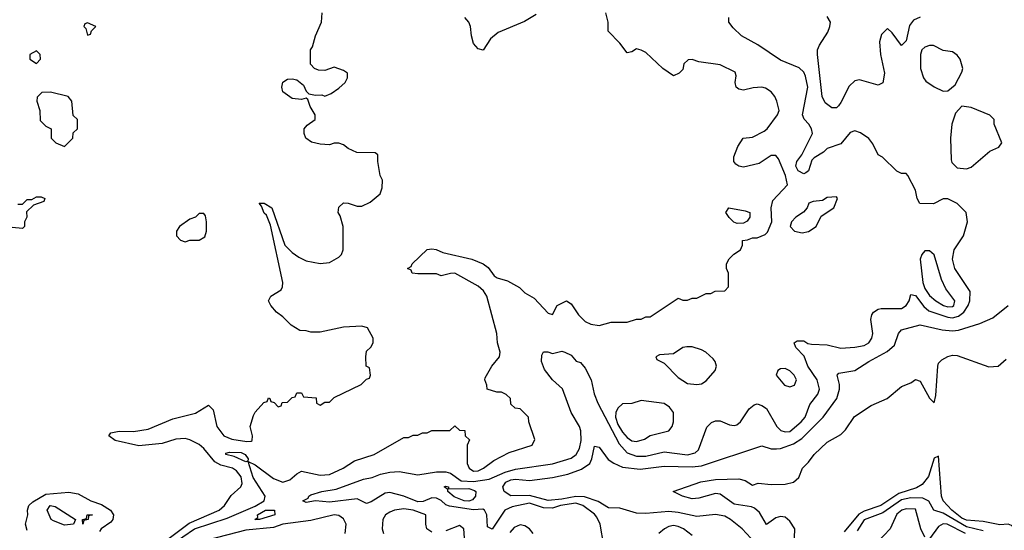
# Model space of a CAD drawing. Header units: inches. Extents: x 2380053 to 2584298, y 380219 to 546618.
# Tile 60 of 256: x 2431318 to 2435552, y 456243 to 458440. Entities that reach past the tile are written whole.
import ezdxf

# ---------------------------------------------------------------- set-up
doc = ezdxf.new("R2010")
doc.units = ezdxf.units.IN
doc.header["$MEASUREMENT"] = 0
doc.layers.add('C4435', color=7, linetype='Continuous')

msp = doc.modelspace()

# ---------------------------------------------------------------- linework, layer by layer
at = {"layer": 'C4435', "color": 2}
for points, elevation in [([(2431960.9, 456210), (2432046.7, 456273.3), (2432176, 456330), (2432199.3, 456350), (2432227.5, 456392.5), (2432269.5, 456430.5), (2432275.3, 456444.7), (2432270, 456472.7), (2432250, 456498.4), (2432232.7, 456510), (2432182.9, 456522.9), (2432157.6, 456537.6), (2432110, 456594.5), (2432090, 456611.8), (2432050, 456631.8), (2432030, 456637.6), (2431990, 456635.6), (2431930, 456616.2), (2431830, 456607), (2431728, 456630), (2431702, 456650), (2431710, 456662), (2431746, 456670), (2431807.7, 456667.7), (2431870, 456678.4), (2431977.1, 456722.9), (2432073.4, 456746.6), (2432130, 456782), (2432150, 456762), (2432166, 456690), (2432195.5, 456650), (2432230, 456635.3), (2432294.2, 456625.8), (2432312.9, 456627.1), (2432318, 456630), (2432319, 456650), (2432309.2, 456690), (2432323.2, 456736.8), (2432330, 456752), (2432367.3, 456792.7), (2432382, 456798), (2432387.3, 456812.7), (2432394, 456810), (2432398, 456798), (2432412.7, 456792.7), (2432430, 456774), (2432442, 456778), (2432447.3, 456792.7), (2432470, 456794), (2432490, 456814), (2432502, 456818), (2432510, 456834), (2432530, 456834), (2432538, 456818), (2432592.7, 456812.7), (2432594, 456790), (2432610, 456782), (2432630, 456794), (2432650, 456794), (2432670, 456814), (2432786, 456870), (2432810, 456894), (2432822, 456898), (2432826, 456910), (2432822, 456942), (2432808, 456950), (2432806, 456990), (2432810, 457014), (2432828.4, 457031.6), (2432838, 457050), (2432838, 457070), (2432813.6, 457113.6), (2432790, 457122), (2432710, 457117.2), (2432610, 457095.3), (2432570, 457095.3), (2432550, 457102), (2432523.1, 457103.1), (2432485.2, 457125.2), (2432450, 457162), (2432422, 457182), (2432398, 457210), (2432388.7, 457230), (2432398, 457250), (2432442, 457278), (2432448.7, 457290), (2432449, 457310), (2432396.4, 457556.4), (2432379, 457599), (2432370, 457608), (2432358, 457638), (2432348, 457650), (2432370, 457651), (2432402, 457630), (2432458, 457470), (2432490, 457438), (2432518, 457418), (2432550, 457402.8), (2432610, 457390.8), (2432650, 457396), (2432690, 457418), (2432702, 457430), (2432708.7, 457450), (2432708.7, 457550), (2432696.4, 457596.4), (2432688, 457610), (2432690, 457634), (2432710, 457652), (2432730, 457651.3), (2432770, 457638), (2432790, 457638), (2432825.6, 457654.4), (2432868.9, 457691.1), (2432876.4, 457716.4), (2432878, 457750), (2432868.7, 457770), (2432858, 457830), (2432858, 457858), (2432847.3, 457867.3), (2432768, 457868), (2432730, 457886), (2432710, 457902), (2432690, 457908.7), (2432670, 457908.7), (2432650, 457902), (2432610, 457904), (2432573.6, 457913.6), (2432548.7, 457930), (2432542, 457950), (2432542, 457970), (2432553.6, 457986.4), (2432588, 458010), (2432589, 458030), (2432567.2, 458067.2), (2432557.2, 458097.2), (2432550, 458102), (2432530, 458096), (2432490, 458100.7), (2432449.6, 458129.6), (2432445.2, 458150), (2432449.4, 458170.6), (2432470, 458184.7), (2432490, 458186), (2432510, 458181), (2432538, 458158), (2432550, 458132), (2432561, 458121), (2432590, 458114.8), (2432616.8, 458116.8), (2432630, 458111.3), (2432658, 458122), (2432690, 458144.7), (2432718, 458170), (2432728, 458190), (2432728, 458210), (2432710, 458222), (2432670, 458235.3), (2432630, 458222), (2432603.1, 458223.1), (2432586, 458230), (2432568.4, 458248.4), (2432569, 458310), (2432577.2, 458322.8), (2432589.4, 458370.6), (2432615.3, 458430), (2432619, 458470)], 66), ([(2431970, 456180.5), (2432070, 456249.4), (2432210, 456295.6), (2432330, 456347.1), (2432369.5, 456370), (2432373.3, 456390), (2432321.5, 456470), (2432300.4, 456539.6), (2432330, 456525.5), (2432410, 456466), (2432449.4, 456450.6), (2432479.1, 456460.9), (2432510, 456486.8), (2432530, 456497.3), (2432610, 456480.5), (2432650, 456483.8), (2432708.7, 456510), (2432757.5, 456542.5), (2432842, 456570), (2432970, 456642), (2432990, 456642), (2433010, 456652), (2433030, 456652), (2433050, 456662), (2433070, 456662), (2433090, 456672), (2433167.3, 456672.7), (2433190, 456692), (2433210, 456674), (2433232.7, 456672.7), (2433234, 456650), (2433252, 456632), (2433242, 456610), (2433242.8, 456530), (2433251, 456510), (2433270, 456497.3), (2433290, 456499.1), (2433313.2, 456510), (2433357.2, 456542.8), (2433422.7, 456577.3), (2433522, 456610), (2433533.2, 456633.2), (2433508, 456710), (2433506, 456730), (2433470, 456766), (2433448.4, 456768.4), (2433430, 456786), (2433428, 456810), (2433410, 456828), (2433390, 456838), (2433370, 456838), (2433328, 456850), (2433327.3, 456867.3), (2433318, 456890), (2433320.4, 456899.6), (2433348, 456950), (2433382, 456990), (2433384, 457010), (2433373.2, 457050), (2433369.3, 457090), (2433326.6, 457250), (2433312.9, 457272.9), (2433290, 457293.2), (2433190, 457349), (2433170, 457348.7), (2433130, 457338), (2433110, 457346), (2433030, 457346), (2433006, 457350), (2433002, 457362), (2432986, 457370), (2433002, 457378), (2433006, 457390), (2433070, 457450.8), (2433090, 457454.8), (2433109.1, 457450.9), (2433138, 457438), (2433262, 457410), (2433311.3, 457390), (2433333.2, 457373.2), (2433358.5, 457338.5), (2433372, 457330), (2433416.3, 457316.3), (2433467.1, 457287.1), (2433490, 457264.7), (2433530, 457242), (2433590, 457178), (2433610, 457172), (2433629.4, 457210.6), (2433670, 457231), (2433690, 457218), (2433721, 457170), (2433750, 457141), (2433774, 457130), (2433810, 457124.7), (2433862, 457138), (2433930, 457138), (2433970, 457152), (2433990, 457152), (2434010, 457162), (2434030, 457162), (2434150, 457242), (2434170, 457234), (2434190, 457234), (2434210, 457242), (2434230, 457242), (2434270, 457262), (2434290, 457262), (2434308.4, 457271.6), (2434350, 457274), (2434366, 457290), (2434366, 457350), (2434358, 457370), (2434358, 457390), (2434368.9, 457411.1), (2434388.9, 457431.1), (2434418, 457450), (2434426, 457470), (2434426, 457490), (2434447.3, 457492.7), (2434470, 457502), (2434490, 457502), (2434524, 457516), (2434533.6, 457526.4), (2434553.2, 457570), (2434549, 457630), (2434557.5, 457662.5), (2434619.3, 457730), (2434611.5, 457770), (2434581.3, 457841.3), (2434570, 457855.1), (2434550, 457855.6), (2434498.5, 457821.4), (2434430, 457806), (2434410, 457809.2), (2434398, 457818), (2434389.3, 457830), (2434389.4, 457849.4), (2434406.2, 457893.8), (2434429.5, 457930.5), (2434470, 457934.9), (2434519.8, 457960.3), (2434532.3, 457970), (2434577.2, 458030), (2434584, 458050), (2434574, 458090), (2434565.2, 458110), (2434549.5, 458129.5), (2434526, 458146), (2434509.4, 458149.4), (2434472.8, 458147.2), (2434430, 458137.2), (2434410, 458141.2), (2434399, 458150), (2434395.3, 458170), (2434399, 458199), (2434394.6, 458214.6), (2434330, 458245.2), (2434239, 458259), (2434210, 458268), (2434192.7, 458267.3), (2434174, 458250), (2434170, 458226), (2434154, 458210), (2434130, 458199), (2434084, 458230), (2434010, 458299), (2433990, 458309), (2433970, 458314), (2433950, 458302), (2433930, 458298), (2433898.4, 458338.4), (2433848, 458390), (2433848, 458430), (2433838, 458470)], 62), ([(2433830, 456178), (2433813.6, 456270), (2433799.4, 456299.4), (2433790, 456312.3), (2433739.6, 456350), (2433710, 456359.4), (2433644, 456350), (2433610, 456338.5), (2433570, 456340.4), (2433510, 456359.8), (2433435.2, 456344.7), (2433404.9, 456330), (2433350, 456248.7), (2433330, 456258), (2433326.6, 456310), (2433317.2, 456330), (2433310, 456334.5), (2433269.2, 456330.8), (2433166.5, 456346.5), (2433150, 456353), (2433130, 456371.2), (2433110, 456382), (2433090, 456382.2), (2433053.2, 456366.8), (2433030, 456366), (2432970.5, 456390.5), (2432910, 456406.3), (2432890, 456403.6), (2432830, 456366), (2432810, 456359), (2432770, 456378.9), (2432650, 456363.9), (2432590.3, 456369.7), (2432550, 456362.7), (2432535.3, 456370), (2432558, 456382), (2432560.9, 456390), (2432570, 456395.8), (2432618, 456410), (2432679.5, 456420.5), (2432797, 456463), (2432834, 456470), (2432870, 456484.6), (2432910, 456494), (2432950, 456496.4), (2433030, 456482), (2433110, 456495.3), (2433150, 456494.9), (2433170, 456488.8), (2433216.2, 456456.2), (2433270, 456452.5), (2433337, 456463), (2433406.4, 456493.6), (2433450, 456506.7), (2433610, 456528.9), (2433690, 456554), (2433710.8, 456569.2), (2433725, 456595), (2433732.9, 456630), (2433731.7, 456671.7), (2433726, 456690), (2433689.8, 456749.8), (2433652.1, 456852.1), (2433608.7, 456890), (2433575.5, 456935.5), (2433562.7, 456970), (2433563.2, 456996.8), (2433570, 457011.3), (2433589, 457011), (2433610, 457004), (2433650, 457013.4), (2433662, 457010), (2433690, 456996), (2433710.8, 456970.8), (2433730, 456964.7), (2433750, 456941), (2433775.5, 456890), (2433788.2, 456830), (2433803.7, 456790), (2433895.6, 456615.6), (2433930, 456577), (2433970, 456561.5), (2434010, 456562.3), (2434090, 456580.3), (2434190, 456567.2), (2434223.3, 456576.7), (2434237.2, 456590), (2434273.2, 456686.8), (2434292.9, 456707.1), (2434310, 456714.8), (2434330, 456714), (2434370, 456697.3), (2434390, 456694), (2434402.7, 456697.3), (2434417.2, 456710), (2434454.8, 456765.2), (2434476.5, 456783.5), (2434490, 456786.8), (2434510, 456780.7), (2434530, 456766.8), (2434574.4, 456690), (2434591.9, 456671.9), (2434610, 456667), (2434630, 456668.8), (2434678.7, 456710), (2434695.8, 456730), (2434715.8, 456784.2), (2434751, 456829), (2434756.9, 456850), (2434747.8, 456890), (2434707.8, 456950), (2434692, 456992), (2434655.3, 457030), (2434649, 457050), (2434661.2, 457058.8), (2434690, 457058.8), (2434707.1, 457047.1), (2434723.5, 457043.5), (2434790, 457040.7), (2434850, 457027.3), (2434910, 457030.4), (2434950, 457038.4), (2434969.7, 457050.3), (2434982.9, 457070), (2434987.3, 457090), (2434978.4, 457150), (2434982.7, 457170), (2434990, 457181), (2435010, 457194.8), (2435023.2, 457196.8), (2435110, 457197.1), (2435129.7, 457210.3), (2435142.9, 457230), (2435150, 457258), (2435170, 457254), (2435205.8, 457205.8), (2435227.6, 457187.6), (2435310, 457159.6), (2435330, 457157.8), (2435355.2, 457164.8), (2435377.8, 457182.2), (2435397, 457210), (2435404.5, 457230), (2435405.2, 457270), (2435339.3, 457370), (2435329.6, 457410), (2435337.2, 457450), (2435377.2, 457510), (2435394, 457570), (2435388.7, 457610), (2435350, 457648.7), (2435310, 457668.7), (2435290, 457668.7), (2435248.4, 457648.4), (2435189.1, 457649.1), (2435178, 457670), (2435170, 457706), (2435138, 457770), (2435130, 457778), (2435110, 457778), (2435090, 457788), (2435028.4, 457848.4), (2435010, 457858), (2434986.3, 457906.3), (2434969.4, 457929.4), (2434933.6, 457953.6), (2434910, 457962), (2434890, 457954), (2434850, 457906), (2434790, 457885.2), (2434774.8, 457870), (2434734.7, 457845.3), (2434725.1, 457834.9), (2434710.3, 457789.7), (2434699, 457781), (2434690, 457777), (2434665.6, 457790), (2434656.2, 457810), (2434659.5, 457830), (2434681.2, 457858.8), (2434727, 457950), (2434723.7, 457970), (2434712.3, 457990), (2434691.3, 458011.3), (2434684.2, 458030), (2434707.8, 458150), (2434697.4, 458197.4), (2434690, 458214), (2434670, 458233.2), (2434590, 458265.2), (2434491.7, 458331.7), (2434422, 458370), (2434385.6, 458405.6), (2434368, 458430), (2434368, 458450)], 58), ([(2433538.4, 458461.6), (2433488.5, 458431.5), (2433375.6, 458384.4), (2433342.8, 458357.2), (2433310.8, 458309.2), (2433290, 458314), (2433270, 458338), (2433260.9, 458370), (2433257, 458410), (2433249.5, 458430), (2433231.8, 458450)], 62), ([(2435190, 458450.9), (2435162.5, 458437.5), (2435144.8, 458415.2), (2435130, 458348.7), (2435110, 458329), (2435070, 458384), (2435050, 458402), (2435024.4, 458375.6), (2435015.5, 458344.5), (2435019.3, 458290), (2435037.3, 458210), (2435030, 458168), (2435010, 458158), (2434930, 458181.2), (2434910, 458177.2), (2434885.5, 458154.5), (2434850, 458084), (2434838.8, 458070), (2434830, 458061.2), (2434810, 458061.2), (2434781.6, 458081.6), (2434769.6, 458109.6), (2434749.6, 458290.4), (2434749.6, 458310), (2434757, 458330), (2434793.4, 458386.6), (2434802.4, 458410), (2434804.7, 458430), (2434790, 458454)], 54), ([(2431310, 457646), (2431330, 457646), (2431350, 457666), (2431370, 457666), (2431390, 457678), (2431410, 457678), (2431426, 457670), (2431422, 457658), (2431378, 457642), (2431347.3, 457612.7), (2431348, 457590), (2431338, 457570), (2431338, 457550), (2431330, 457542), (2431285.4, 457545.4)], 70), ([(2434462, 456210), (2434425.2, 456250), (2434375.1, 456290), (2434350, 456303.5), (2434310, 456311.3), (2434230, 456302.4), (2434150, 456320.5), (2434110, 456323.5), (2434010, 456316), (2433970, 456317.2), (2433898.4, 456338.4), (2433850, 456339.7), (2433806.4, 456366.4), (2433746.5, 456386.5), (2433710, 456389.1), (2433650, 456377.3), (2433590, 456371.6), (2433510, 456392.9), (2433430, 456390.9), (2433401.3, 456410), (2433395.4, 456430), (2433408.2, 456450), (2433430, 456460.2), (2433450, 456462.8), (2433510, 456457.4), (2433610, 456470.4), (2433674.9, 456485.1), (2433734.3, 456505.7), (2433769.7, 456530.3), (2433778.4, 456550), (2433790, 456604.7), (2433810, 456601), (2433848, 456548), (2433872.4, 456532.4), (2433910, 456514.9), (2433986.9, 456506.9), (2434090, 456519.5), (2434210, 456516.1), (2434250, 456520.3), (2434510, 456606), (2434550, 456594), (2434573.2, 456593.2), (2434590, 456594.9), (2434645.1, 456614.9), (2434682, 456638), (2434772.7, 456730), (2434832.3, 456810), (2434843.7, 456850), (2434843.7, 456870), (2434834, 456910), (2434840.9, 456919.1), (2434910, 456930.5), (2434969.2, 456970), (2435048.1, 457011.9), (2435080.1, 457039.9), (2435097.2, 457090), (2435110, 457106), (2435190, 457126.8), (2435285.1, 457105.1), (2435330, 457101.3), (2435355.6, 457104.4), (2435447.5, 457132.5), (2435502.5, 457157.5), (2435569.5, 457210.5)], 54), ([(2434648, 456170), (2434651.8, 456250), (2434630, 456282.7), (2434610, 456299.3), (2434590, 456302.7), (2434570, 456297.2), (2434530, 456268.7), (2434500.1, 456320.1), (2434478, 456338), (2434464.5, 456344.5), (2434390, 456355.1), (2434330, 456399), (2434310, 456401.2), (2434238.8, 456381.2), (2434210, 456378.4), (2434168, 456390), (2434128, 456410), (2434247.9, 456452.1), (2434310, 456462), (2434410, 456464.4), (2434437.6, 456457.6), (2434470, 456438), (2434493.6, 456446.4), (2434550, 456440.7), (2434610, 456441), (2434646, 456450), (2434668, 456470), (2434684, 456510), (2434710, 456536), (2434734, 456570), (2434790, 456622.8), (2434850, 456656), (2434870, 456676), (2434907.8, 456732.2), (2434980.1, 456779.9), (2435048, 456810), (2435110, 456862), (2435150, 456878), (2435170, 456892), (2435190, 456884.7), (2435230, 456811.3), (2435250, 456792), (2435257.5, 456822.5), (2435266, 456950), (2435270, 456962), (2435283.2, 456976.8), (2435310, 456991), (2435330, 456996), (2435350, 456994.8), (2435486.4, 456946.4), (2435526, 456950), (2435560.4, 456979.6)], 50), ([(2435610, 456222), (2435597.2, 456250), (2435583.2, 456263.2), (2435569.3, 456269.3), (2435533.4, 456266.6), (2435461.1, 456281.1), (2435390, 456286.8), (2435370, 456295.5), (2435326, 456330), (2435289.8, 456369.8), (2435281.5, 456390), (2435270, 456562), (2435250, 456553.2), (2435225.7, 456474.3), (2435199.4, 456440.6), (2435174, 456426), (2435098.6, 456401.4), (2435021.6, 456350), (2434950, 456325.3), (2434927.1, 456312.9), (2434863.4, 456236.6)], 50), ([(2431350, 456242.4), (2431343.1, 456270), (2431352.4, 456310), (2431351.1, 456330), (2431357.6, 456350), (2431374.3, 456365.7), (2431430, 456398.3), (2431530, 456407.2), (2431570, 456399.5), (2431624, 456370), (2431670, 456354.6), (2431708.5, 456330), (2431720.9, 456310), (2431718.9, 456290), (2431710, 456277.6), (2431668.4, 456250), (2431661.3, 456238.7)], 66), ([(2435461.2, 456241.2), (2435390, 456258.6), (2435290, 456316.8), (2435249.7, 456329.7), (2435228.2, 456368.2), (2435202, 456382), (2435150, 456383.2), (2435110, 456373.7), (2435030, 456318.5), (2434950, 456288.3), (2434919.1, 456240.9)], 54), ([(2433090, 456235.3), (2433069, 456249), (2433064, 456270), (2433064, 456310), (2433010, 456329.5), (2432970, 456336.2), (2432930, 456329.3), (2432910, 456320.9), (2432890.5, 456309.5), (2432879.1, 456290), (2432876.3, 456250), (2432882, 456230)], 62), ([(2435210, 456214), (2435194, 456250), (2435170, 456334), (2435130, 456335.6), (2435111.3, 456330), (2435090, 456312), (2435061, 456250), (2435007.5, 456192.5)], 58), ([(2432718, 456230), (2432722, 456270), (2432710, 456292.7), (2432690, 456306.6), (2432670, 456309.4), (2432570, 456286), (2432450, 456269.3), (2432410, 456255.1), (2432290, 456244), (2432130, 456201.9)], 62), ([(2433234, 456170), (2433228.7, 456250), (2433210, 456264), (2433150, 456241.2)], 62), ([(2433526, 456230), (2433510, 456249.2), (2433490, 456262.7), (2433470, 456266.6), (2433445.1, 456254.9), (2433426.1, 456233.9)], 62), ([(2434210, 456221.2), (2434172.7, 456250), (2434150, 456259.6), (2434130, 456263.6), (2434110, 456259.6), (2434090.8, 456250), (2434067.3, 456230)], 58), ([(2435385.6, 456230), (2435306, 456270), (2435289.1, 456270.9), (2435270, 456259.5), (2435230, 456206)], 58)]:
    msp.add_lwpolyline(points, dxfattribs=dict(at, elevation=elevation))
for points, elevation in [([(2431610, 458426), (2431598, 458422), (2431594, 458410), (2431602, 458402), (2431610, 458374), (2431622, 458378), (2431627.3, 458392.7), (2431646, 458410)], 70), ([(2435230, 458328.7), (2435210, 458322), (2435198, 458310), (2435191.3, 458290), (2435191.3, 458230), (2435204.7, 458190), (2435215.3, 458175.3), (2435250, 458151.3), (2435290, 458132), (2435310, 458134), (2435340.4, 458159.6), (2435370, 458214), (2435374, 458230), (2435362, 458270), (2435350, 458288), (2435330, 458302), (2435290, 458308), (2435248.4, 458328.4)], 58), ([(2431390, 458306), (2431362, 458290), (2431362, 458270), (2431390, 458252), (2431408, 458270), (2431406, 458290)], 70), ([(2431450, 458128.7), (2431412.7, 458127.3), (2431392.7, 458107.3), (2431392, 458090), (2431404.7, 458050), (2431406, 458006), (2431430, 457982), (2431454, 457970), (2431454, 457930), (2431474, 457910), (2431510, 457894), (2431546, 457930), (2431547.3, 457952.7), (2431566, 457970), (2431566, 458010), (2431548.4, 458028.4), (2431542, 458090), (2431526, 458110)], 70), ([(2435370, 458068), (2435342, 458038), (2435326.8, 457990), (2435321, 457930), (2435323.6, 457836.4), (2435326, 457826), (2435350, 457802), (2435390, 457798), (2435410, 457806), (2435490, 457874.8), (2435529, 457891), (2435542, 457910), (2435509.2, 457990), (2435508.7, 458010), (2435490, 458028.7), (2435410, 458062)], 58), ([(2434830, 457678), (2434790, 457675.3), (2434770, 457662), (2434730, 457657.2), (2434712, 457650), (2434704, 457630), (2434688.7, 457611.3), (2434656.3, 457590), (2434637.3, 457570), (2434630.8, 457550), (2434650.4, 457530.4), (2434682.4, 457522.4), (2434710, 457528.2), (2434743.7, 457550), (2434765.2, 457594.8), (2434819, 457630), (2434835.3, 457670)], 62), ([(2432110, 457606), (2432090, 457606), (2432074, 457590), (2432050, 457582), (2432004.7, 457550), (2431992, 457530), (2431992, 457510), (2432010, 457492), (2432030, 457484.7), (2432050, 457491.3), (2432090, 457492), (2432113.6, 457506.4), (2432122, 457530), (2432122, 457570), (2432116.4, 457596.4)], 70), ([(2434403.2, 457563.2), (2434389.3, 457569.3), (2434369.3, 457589.3), (2434355.3, 457610), (2434368, 457630), (2434438, 457618), (2434458, 457610), (2434458, 457590), (2434446.4, 457573.6), (2434430, 457564)], 62), ([(2435230, 457446), (2435210, 457445.2), (2435197.3, 457430), (2435190.5, 457410), (2435202.3, 457310), (2435210, 457284), (2435230, 457253), (2435257.3, 457230), (2435290.8, 457210), (2435310, 457204.4), (2435330, 457206), (2435335.1, 457210), (2435338.9, 457230), (2435301.5, 457281.5), (2435282, 457322), (2435250, 457428.7)], 62), ([(2434210, 457033.2), (2434187.1, 457032.9), (2434170, 457029), (2434130, 457002), (2434070, 456998), (2434054, 456990), (2434058, 456978), (2434090, 456962), (2434150, 456901), (2434190, 456874.8), (2434230, 456870.6), (2434250, 456874), (2434270, 456886.8), (2434309, 456930), (2434314, 456950), (2434308.7, 456970), (2434300.2, 456980.2), (2434269.3, 457009.3), (2434250, 457019)], 62), ([(2434610, 456939.3), (2434590, 456937.2), (2434578, 456930), (2434571.3, 456910), (2434607.1, 456867.1), (2434630, 456861), (2434650, 456867.3), (2434659.3, 456890), (2434649, 456910), (2434630, 456929)], 62), ([(2433990, 456802), (2433950, 456789), (2433910, 456788), (2433890, 456768.7), (2433882, 456750), (2433880.4, 456730), (2433890, 456699.1), (2433910, 456664.9), (2433930, 456642), (2433950, 456628.7), (2433970, 456624.9), (2434004.4, 456635.6), (2434030, 456650.6), (2434110, 456671.3), (2434124, 456690), (2434129.2, 456710), (2434129, 456750), (2434112.9, 456772.9), (2434090, 456789)], 62), ([(2432290, 456537.2), (2432240.1, 456560.1), (2432205.2, 456570), (2432205.2, 456574.8), (2432220.9, 456579.1), (2432270, 456578), (2432287.3, 456570), (2432300.7, 456550), (2432299.8, 456540.2)], 62), ([(2433162, 456422), (2433250, 456423.2), (2433274.5, 456414.5), (2433279.5, 456410), (2433278.3, 456390), (2433265.8, 456374.2), (2433250, 456367.9), (2433229.4, 456370), (2433186.9, 456386.9), (2433159, 456410), (2433159, 456419), (2433144, 456430), (2433150, 456433.4), (2433162, 456430)], 54), ([(2431510, 456265.3), (2431463.8, 456283.8), (2431453.2, 456290), (2431436, 456330), (2431449.2, 456350), (2431470, 456345.5), (2431558, 456290), (2431550, 456269.6)], 62), ([(2431590, 456269), (2431588, 456290), (2431606, 456294), (2431608, 456310), (2431631.3, 456310), (2431614, 456306), (2431612, 456290), (2431594, 456286)], 62), ([(2432350, 456289.8), (2432328.7, 456290), (2432342, 456298), (2432340.9, 456310), (2432375.3, 456330), (2432414, 456330), (2432414.8, 456310)], 58)]:
    msp.add_lwpolyline(points, close=True, dxfattribs=dict(at, elevation=elevation))

doc.saveas('drawing.dxf')
